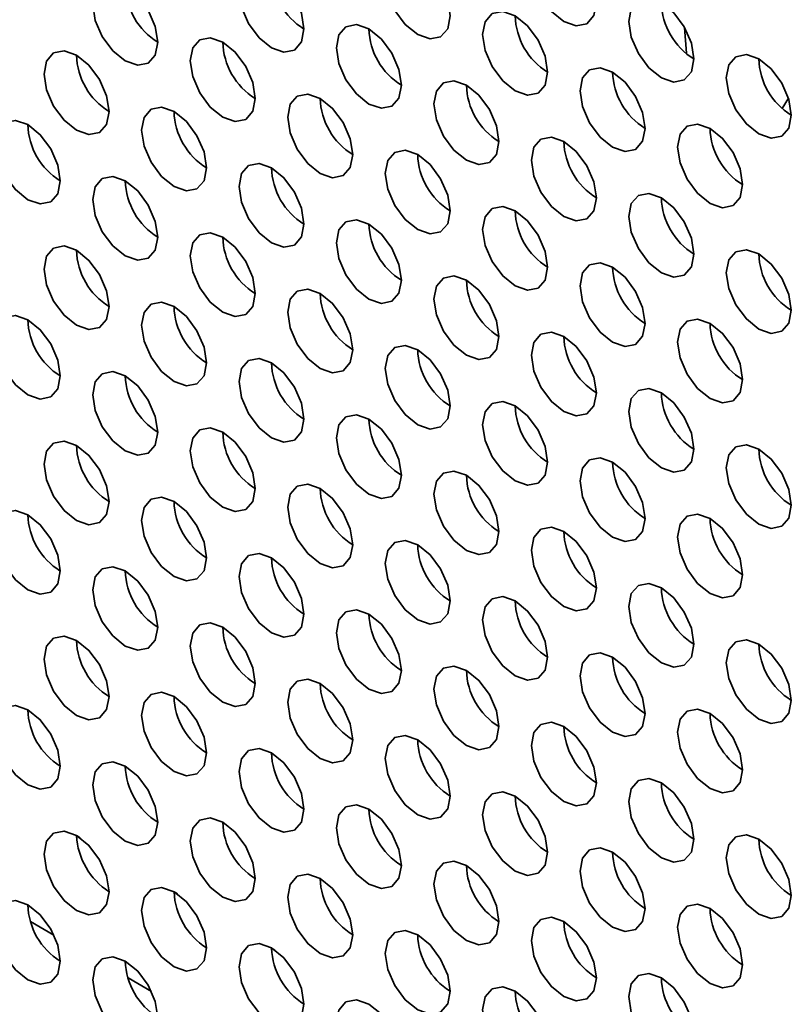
# Model space of a CAD drawing. Header units: millimetres. Extents: x 1 to 1119, y -1 to 863.
# Tile 126 of 211: x 813.56 to 819.15, y 626.09 to 633.24. Entities that reach past the tile are written whole.
import ezdxf

# ---------------------------------------------------------------- set-up
doc = ezdxf.new("R2010")
doc.units = ezdxf.units.MM

msp = doc.modelspace()

# ---------------------------------------------------------------- linework, layer by layer
at = {"color": 8, "linetype": 'Continuous', "lineweight": 35}
for p, q in [((818.3934, 632.9942), (818.378, 633.1803)), ((819.0869, 632.5924), (819.1325, 632.667))]:
    msp.add_line(p, q, dxfattribs=at)
at = {"color": 7, "linetype": 'Continuous', "lineweight": 35}
for p, q in [((813.9679, 627.3151), (813.9933, 627.3004)), ((814.675, 626.9069), (814.7004, 626.8922)), ((813.6346, 626.691), (813.8039, 626.5932)), ((815.3821, 626.4987), (815.4075, 626.484)), ((814.3417, 626.2828), (814.511, 626.185))]:
    msp.add_line(p, q, dxfattribs=at)
at = {"color": 7, "linetype": 'Continuous', "lineweight": 35, "flags": 128}
for points in [[(817.7391, 633.3595), (817.7211, 633.474), (817.67, 633.5918), (817.5936, 633.6949), (817.5034, 633.7677), (817.4132, 633.7991), (817.3367, 633.7842), (817.2856, 633.7254), (817.2677, 633.6316), (817.2856, 633.5171), (817.3367, 633.3993), (817.4132, 633.2961), (817.5034, 633.2233), (817.5936, 633.192), (817.67, 633.2068), (817.7211, 633.2657), (817.7391, 633.3595)], [(816.6784, 633.2641), (816.6605, 633.3786), (816.6094, 633.4964), (816.5329, 633.5996), (816.4427, 633.6723), (816.3525, 633.7037), (816.2761, 633.6888), (816.225, 633.63), (816.207, 633.5362), (816.225, 633.4217), (816.2761, 633.3039), (816.3525, 633.2008), (816.4427, 633.128), (816.5329, 633.0966), (816.6094, 633.1115), (816.6605, 633.1703), (816.6784, 633.2641)], [(815.6178, 633.1687), (815.5998, 633.2832), (815.5487, 633.401), (815.4723, 633.5042), (815.3821, 633.577), (815.2919, 633.6083), (815.2154, 633.5935), (815.1643, 633.5347), (815.1464, 633.4409), (815.1643, 633.3264), (815.2154, 633.2086), (815.2919, 633.1054), (815.3821, 633.0326), (815.4723, 633.0013), (815.5487, 633.0161), (815.5998, 633.0749), (815.6178, 633.1687)], [(814.5571, 633.0734), (814.5392, 633.1879), (814.4881, 633.3057), (814.4116, 633.4088), (814.3214, 633.4816), (814.2312, 633.513), (814.1547, 633.4981), (814.1036, 633.4393), (814.0857, 633.3455), (814.1036, 633.231), (814.1547, 633.1132), (814.2312, 633.01), (814.3214, 632.9373), (814.4116, 632.9059), (814.4881, 632.9208), (814.5392, 632.9796), (814.5571, 633.0734)], [(818.4462, 632.9513), (818.4282, 633.0658), (818.3772, 633.1836), (818.3007, 633.2867), (818.2105, 633.3595), (818.1203, 633.3909), (818.0438, 633.376), (817.9927, 633.3172), (817.9748, 633.2234), (817.9927, 633.1089), (818.0438, 632.9911), (818.1203, 632.8879), (818.2105, 632.8151), (818.3007, 632.7838), (818.3772, 632.7986), (818.4282, 632.8575), (818.4462, 632.9513)], [(817.3855, 632.8559), (817.3676, 632.9704), (817.3165, 633.0882), (817.24, 633.1914), (817.1498, 633.2641), (817.0596, 633.2955), (816.9832, 633.2806), (816.9321, 633.2218), (816.9141, 633.128), (816.9321, 633.0135), (816.9832, 632.8957), (817.0596, 632.7926), (817.1498, 632.7198), (817.24, 632.6884), (817.3165, 632.7033), (817.3676, 632.7621), (817.3855, 632.8559)], [(816.3249, 632.7605), (816.3069, 632.875), (816.2558, 632.9928), (816.1794, 633.096), (816.0892, 633.1688), (815.999, 633.2001), (815.9225, 633.1853), (815.8714, 633.1265), (815.8535, 633.0327), (815.8714, 632.9181), (815.9225, 632.8003), (815.999, 632.6972), (816.0892, 632.6244), (816.1794, 632.5931), (816.2558, 632.6079), (816.3069, 632.6667), (816.3249, 632.7605)], [(815.2642, 632.6652), (815.2463, 632.7797), (815.1952, 632.8975), (815.1187, 633.0006), (815.0285, 633.0734), (814.9383, 633.1048), (814.8618, 633.0899), (814.8107, 633.0311), (814.7928, 632.9373), (814.8107, 632.8228), (814.8618, 632.705), (814.9383, 632.6018), (815.0285, 632.529), (815.1187, 632.4977), (815.1952, 632.5126), (815.2463, 632.5714), (815.2642, 632.6652)], [(814.2035, 632.5698), (814.1856, 632.6843), (814.1345, 632.8021), (814.058, 632.9053), (813.9678, 632.978), (813.8776, 633.0094), (813.8012, 632.9945), (813.7501, 632.9357), (813.7321, 632.8419), (813.7501, 632.7274), (813.8012, 632.6096), (813.8776, 632.5065), (813.9678, 632.4337), (814.058, 632.4023), (814.1345, 632.4172), (814.1856, 632.476), (814.2035, 632.5698)], [(819.1533, 632.543), (819.1354, 632.6576), (819.0843, 632.7754), (819.0078, 632.8785), (818.9176, 632.9513), (818.8274, 632.9826), (818.7509, 632.9678), (818.6998, 632.909), (818.6819, 632.8152), (818.6998, 632.7007), (818.7509, 632.5829), (818.8274, 632.4797), (818.9176, 632.4069), (819.0078, 632.3756), (819.0843, 632.3904), (819.1354, 632.4492), (819.1533, 632.543)], [(818.0926, 632.4477), (818.0747, 632.5622), (818.0236, 632.68), (817.9471, 632.7831), (817.8569, 632.8559), (817.7667, 632.8873), (817.6903, 632.8724), (817.6392, 632.8136), (817.6212, 632.7198), (817.6392, 632.6053), (817.6903, 632.4875), (817.7667, 632.3844), (817.8569, 632.3116), (817.9471, 632.2802), (818.0236, 632.2951), (818.0747, 632.3539), (818.0926, 632.4477)], [(817.032, 632.3523), (817.014, 632.4668), (816.9629, 632.5846), (816.8865, 632.6878), (816.7963, 632.7606), (816.7061, 632.7919), (816.6296, 632.7771), (816.5785, 632.7183), (816.5606, 632.6245), (816.5785, 632.5099), (816.6296, 632.3921), (816.7061, 632.289), (816.7963, 632.2162), (816.8865, 632.1849), (816.9629, 632.1997), (817.014, 632.2585), (817.032, 632.3523)], [(815.9713, 632.257), (815.9534, 632.3715), (815.9023, 632.4893), (815.8258, 632.5924), (815.7356, 632.6652), (815.6454, 632.6966), (815.5689, 632.6817), (815.5179, 632.6229), (815.4999, 632.5291), (815.5179, 632.4146), (815.5689, 632.2968), (815.6454, 632.1936), (815.7356, 632.1208), (815.8258, 632.0895), (815.9023, 632.1044), (815.9534, 632.1632), (815.9713, 632.257)], [(814.9107, 632.1616), (814.8927, 632.2761), (814.8416, 632.3939), (814.7652, 632.4971), (814.675, 632.5698), (814.5848, 632.6012), (814.5083, 632.5863), (814.4572, 632.5275), (814.4393, 632.4337), (814.4572, 632.3192), (814.5083, 632.2014), (814.5848, 632.0983), (814.675, 632.0255), (814.7652, 631.9941), (814.8416, 632.009), (814.8927, 632.0678), (814.9107, 632.1616)], [(813.85, 632.0662), (813.8321, 632.1808), (813.781, 632.2985), (813.7045, 632.4017), (813.6143, 632.4745), (813.5241, 632.5058), (813.4476, 632.491), (813.3965, 632.4322), (813.3786, 632.3384), (813.3965, 632.2239), (813.4476, 632.1061), (813.5241, 632.0029), (813.6143, 631.9301), (813.7045, 631.8988), (813.781, 631.9136), (813.8321, 631.9724), (813.85, 632.0662)], [(818.7997, 632.0395), (818.7818, 632.154), (818.7307, 632.2718), (818.6542, 632.3749), (818.564, 632.4477), (818.4738, 632.4791), (818.3974, 632.4642), (818.3463, 632.4054), (818.3283, 632.3116), (818.3463, 632.1971), (818.3974, 632.0793), (818.4738, 631.9762), (818.564, 631.9034), (818.6542, 631.872), (818.7307, 631.8869), (818.7818, 631.9457), (818.7997, 632.0395)], [(817.7391, 631.9441), (817.7211, 632.0586), (817.67, 632.1764), (817.5936, 632.2796), (817.5034, 632.3524), (817.4132, 632.3837), (817.3367, 632.3689), (817.2856, 632.3101), (817.2677, 632.2163), (817.2856, 632.1017), (817.3367, 631.9839), (817.4132, 631.8808), (817.5034, 631.808), (817.5936, 631.7767), (817.67, 631.7915), (817.7211, 631.8503), (817.7391, 631.9441)], [(816.6784, 631.8488), (816.6605, 631.9633), (816.6094, 632.0811), (816.5329, 632.1842), (816.4427, 632.257), (816.3525, 632.2884), (816.2761, 632.2735), (816.225, 632.2147), (816.207, 632.1209), (816.225, 632.0064), (816.2761, 631.8886), (816.3525, 631.7854), (816.4427, 631.7126), (816.5329, 631.6813), (816.6094, 631.6961), (816.6605, 631.755), (816.6784, 631.8488)], [(815.6178, 631.7534), (815.5998, 631.8679), (815.5487, 631.9857), (815.4723, 632.0888), (815.3821, 632.1616), (815.2919, 632.193), (815.2154, 632.1781), (815.1643, 632.1193), (815.1464, 632.0255), (815.1643, 631.911), (815.2154, 631.7932), (815.2919, 631.6901), (815.3821, 631.6173), (815.4723, 631.5859), (815.5487, 631.6008), (815.5998, 631.6596), (815.6178, 631.7534)], [(814.5571, 631.658), (814.5392, 631.7725), (814.4881, 631.8903), (814.4116, 631.9935), (814.3214, 632.0663), (814.2312, 632.0976), (814.1547, 632.0828), (814.1036, 632.024), (814.0857, 631.9302), (814.1036, 631.8156), (814.1547, 631.6979), (814.2312, 631.5947), (814.3214, 631.5219), (814.4116, 631.4906), (814.4881, 631.5054), (814.5392, 631.5642), (814.5571, 631.658)], [(818.4462, 631.5359), (818.4282, 631.6504), (818.3772, 631.7682), (818.3007, 631.8714), (818.2105, 631.9442), (818.1203, 631.9755), (818.0438, 631.9607), (817.9927, 631.9019), (817.9748, 631.8081), (817.9927, 631.6935), (818.0438, 631.5757), (818.1203, 631.4726), (818.2105, 631.3998), (818.3007, 631.3684), (818.3772, 631.3833), (818.4282, 631.4421), (818.4462, 631.5359)], [(817.3855, 631.4406), (817.3676, 631.5551), (817.3165, 631.6729), (817.24, 631.776), (817.1498, 631.8488), (817.0596, 631.8801), (816.9832, 631.8653), (816.9321, 631.8065), (816.9141, 631.7127), (816.9321, 631.5982), (816.9832, 631.4804), (817.0596, 631.3772), (817.1498, 631.3044), (817.24, 631.2731), (817.3165, 631.2879), (817.3676, 631.3467), (817.3855, 631.4406)], [(816.3249, 631.3452), (816.3069, 631.4597), (816.2558, 631.5775), (816.1794, 631.6806), (816.0892, 631.7534), (815.999, 631.7848), (815.9225, 631.7699), (815.8714, 631.7111), (815.8535, 631.6173), (815.8714, 631.5028), (815.9225, 631.385), (815.999, 631.2819), (816.0892, 631.2091), (816.1794, 631.1777), (816.2558, 631.1926), (816.3069, 631.2514), (816.3249, 631.3452)], [(815.2642, 631.2498), (815.2463, 631.3643), (815.1952, 631.4821), (815.1187, 631.5853), (815.0285, 631.6581), (814.9383, 631.6894), (814.8618, 631.6746), (814.8107, 631.6158), (814.7928, 631.522), (814.8107, 631.4074), (814.8618, 631.2896), (814.9383, 631.1865), (815.0285, 631.1137), (815.1187, 631.0824), (815.1952, 631.0972), (815.2463, 631.156), (815.2642, 631.2498)], [(814.2035, 631.1545), (814.1856, 631.269), (814.1345, 631.3868), (814.058, 631.4899), (813.9678, 631.5627), (813.8776, 631.5941), (813.8012, 631.5792), (813.7501, 631.5204), (813.7321, 631.4266), (813.7501, 631.3121), (813.8012, 631.1943), (813.8776, 631.0911), (813.9678, 631.0184), (814.058, 630.987), (814.1345, 631.0019), (814.1856, 631.0607), (814.2035, 631.1545)], [(819.1533, 631.1277), (819.1354, 631.2422), (819.0843, 631.36), (819.0078, 631.4632), (818.9176, 631.536), (818.8274, 631.5673), (818.7509, 631.5525), (818.6998, 631.4936), (818.6819, 631.3998), (818.6998, 631.2853), (818.7509, 631.1675), (818.8274, 631.0644), (818.9176, 630.9916), (819.0078, 630.9602), (819.0843, 630.9751), (819.1354, 631.0339), (819.1533, 631.1277)], [(818.0926, 631.0323), (818.0747, 631.1469), (818.0236, 631.2647), (817.9471, 631.3678), (817.8569, 631.4406), (817.7667, 631.4719), (817.6903, 631.4571), (817.6392, 631.3983), (817.6212, 631.3045), (817.6392, 631.19), (817.6903, 631.0722), (817.7667, 630.969), (817.8569, 630.8962), (817.9471, 630.8649), (818.0236, 630.8797), (818.0747, 630.9385), (818.0926, 631.0323)], [(817.032, 630.937), (817.014, 631.0515), (816.9629, 631.1693), (816.8865, 631.2724), (816.7963, 631.3452), (816.7061, 631.3766), (816.6296, 631.3617), (816.5785, 631.3029), (816.5606, 631.2091), (816.5785, 631.0946), (816.6296, 630.9768), (816.7061, 630.8737), (816.7963, 630.8009), (816.8865, 630.7695), (816.9629, 630.7844), (817.014, 630.8432), (817.032, 630.937)], [(815.9713, 630.8416), (815.9534, 630.9561), (815.9023, 631.0739), (815.8258, 631.1771), (815.7356, 631.2499), (815.6454, 631.2812), (815.5689, 631.2664), (815.5179, 631.2076), (815.4999, 631.1138), (815.5179, 630.9992), (815.5689, 630.8814), (815.6454, 630.7783), (815.7356, 630.7055), (815.8258, 630.6742), (815.9023, 630.689), (815.9534, 630.7478), (815.9713, 630.8416)], [(814.9107, 630.7463), (814.8927, 630.8608), (814.8416, 630.9786), (814.7652, 631.0817), (814.675, 631.1545), (814.5848, 631.1859), (814.5083, 631.171), (814.4572, 631.1122), (814.4393, 631.0184), (814.4572, 630.9039), (814.5083, 630.7861), (814.5848, 630.6829), (814.675, 630.6101), (814.7652, 630.5788), (814.8416, 630.5937), (814.8927, 630.6525), (814.9107, 630.7463)], [(813.85, 630.6509), (813.8321, 630.7654), (813.781, 630.8832), (813.7045, 630.9864), (813.6143, 631.0591), (813.5241, 631.0905), (813.4476, 631.0756), (813.3965, 631.0168), (813.3786, 630.923), (813.3965, 630.8085), (813.4476, 630.6907), (813.5241, 630.5876), (813.6143, 630.5148), (813.7045, 630.4834), (813.781, 630.4983), (813.8321, 630.5571), (813.85, 630.6509)], [(818.7997, 630.6241), (818.7818, 630.7387), (818.7307, 630.8565), (818.6542, 630.9596), (818.564, 631.0324), (818.4738, 631.0637), (818.3974, 631.0489), (818.3463, 630.9901), (818.3283, 630.8963), (818.3463, 630.7818), (818.3974, 630.664), (818.4738, 630.5608), (818.564, 630.488), (818.6542, 630.4567), (818.7307, 630.4715), (818.7818, 630.5303), (818.7997, 630.6241)], [(817.7391, 630.5288), (817.7211, 630.6433), (817.67, 630.7611), (817.5936, 630.8642), (817.5034, 630.937), (817.4132, 630.9684), (817.3367, 630.9535), (817.2856, 630.8947), (817.2677, 630.8009), (817.2856, 630.6864), (817.3367, 630.5686), (817.4132, 630.4655), (817.5034, 630.3927), (817.5936, 630.3613), (817.67, 630.3762), (817.7211, 630.435), (817.7391, 630.5288)], [(816.6784, 630.4334), (816.6605, 630.5479), (816.6094, 630.6657), (816.5329, 630.7689), (816.4427, 630.8417), (816.3525, 630.873), (816.2761, 630.8582), (816.225, 630.7994), (816.207, 630.7056), (816.225, 630.591), (816.2761, 630.4732), (816.3525, 630.3701), (816.4427, 630.2973), (816.5329, 630.266), (816.6094, 630.2808), (816.6605, 630.3396), (816.6784, 630.4334)], [(815.6178, 630.3381), (815.5998, 630.4526), (815.5487, 630.5704), (815.4723, 630.6735), (815.3821, 630.7463), (815.2919, 630.7777), (815.2154, 630.7628), (815.1643, 630.704), (815.1464, 630.6102), (815.1643, 630.4957), (815.2154, 630.3779), (815.2919, 630.2747), (815.3821, 630.2019), (815.4723, 630.1706), (815.5487, 630.1854), (815.5998, 630.2443), (815.6178, 630.3381)], [(814.5571, 630.2427), (814.5392, 630.3572), (814.4881, 630.475), (814.4116, 630.5782), (814.3214, 630.6509), (814.2312, 630.6823), (814.1547, 630.6674), (814.1036, 630.6086), (814.0857, 630.5148), (814.1036, 630.4003), (814.1547, 630.2825), (814.2312, 630.1794), (814.3214, 630.1066), (814.4116, 630.0752), (814.4881, 630.0901), (814.5392, 630.1489), (814.5571, 630.2427)], [(818.4462, 630.1206), (818.4282, 630.2351), (818.3772, 630.3529), (818.3007, 630.456), (818.2105, 630.5288), (818.1203, 630.5602), (818.0438, 630.5453), (817.9927, 630.4865), (817.9748, 630.3927), (817.9927, 630.2782), (818.0438, 630.1604), (818.1203, 630.0573), (818.2105, 629.9845), (818.3007, 629.9531), (818.3772, 629.968), (818.4282, 630.0268), (818.4462, 630.1206)], [(817.3855, 630.0252), (817.3676, 630.1397), (817.3165, 630.2575), (817.24, 630.3607), (817.1498, 630.4335), (817.0596, 630.4648), (816.9832, 630.45), (816.9321, 630.3912), (816.9141, 630.2974), (816.9321, 630.1828), (816.9832, 630.065), (817.0596, 629.9619), (817.1498, 629.8891), (817.24, 629.8577), (817.3165, 629.8726), (817.3676, 629.9314), (817.3855, 630.0252)], [(816.3249, 629.9299), (816.3069, 630.0444), (816.2558, 630.1622), (816.1794, 630.2653), (816.0892, 630.3381), (815.999, 630.3695), (815.9225, 630.3546), (815.8714, 630.2958), (815.8535, 630.202), (815.8714, 630.0875), (815.9225, 629.9697), (815.999, 629.8665), (816.0892, 629.7937), (816.1794, 629.7624), (816.2558, 629.7772), (816.3069, 629.836), (816.3249, 629.9299)], [(815.2642, 629.8345), (815.2463, 629.949), (815.1952, 630.0668), (815.1187, 630.1699), (815.0285, 630.2427), (814.9383, 630.2741), (814.8618, 630.2592), (814.8107, 630.2004), (814.7928, 630.1066), (814.8107, 629.9921), (814.8618, 629.8743), (814.9383, 629.7712), (815.0285, 629.6984), (815.1187, 629.667), (815.1952, 629.6819), (815.2463, 629.7407), (815.2642, 629.8345)], [(814.2035, 629.7391), (814.1856, 629.8536), (814.1345, 629.9714), (814.058, 630.0746), (813.9678, 630.1474), (813.8776, 630.1787), (813.8012, 630.1639), (813.7501, 630.1051), (813.7321, 630.0113), (813.7501, 629.8967), (813.8012, 629.779), (813.8776, 629.6758), (813.9678, 629.603), (814.058, 629.5717), (814.1345, 629.5865), (814.1856, 629.6453), (814.2035, 629.7391)], [(819.1533, 629.7124), (819.1354, 629.8269), (819.0843, 629.9447), (819.0078, 630.0478), (818.9176, 630.1206), (818.8274, 630.152), (818.7509, 630.1371), (818.6998, 630.0783), (818.6819, 629.9845), (818.6998, 629.87), (818.7509, 629.7522), (818.8274, 629.649), (818.9176, 629.5763), (819.0078, 629.5449), (819.0843, 629.5598), (819.1354, 629.6186), (819.1533, 629.7124)], [(818.0926, 629.617), (818.0747, 629.7315), (818.0236, 629.8493), (817.9471, 629.9525), (817.8569, 630.0253), (817.7667, 630.0566), (817.6903, 630.0418), (817.6392, 629.9829), (817.6212, 629.8891), (817.6392, 629.7746), (817.6903, 629.6568), (817.7667, 629.5537), (817.8569, 629.4809), (817.9471, 629.4495), (818.0236, 629.4644), (818.0747, 629.5232), (818.0926, 629.617)], [(817.032, 629.5216), (817.014, 629.6362), (816.9629, 629.754), (816.8865, 629.8571), (816.7963, 629.9299), (816.7061, 629.9612), (816.6296, 629.9464), (816.5785, 629.8876), (816.5606, 629.7938), (816.5785, 629.6793), (816.6296, 629.5615), (816.7061, 629.4583), (816.7963, 629.3855), (816.8865, 629.3542), (816.9629, 629.369), (817.014, 629.4278), (817.032, 629.5216)], [(815.9713, 629.4263), (815.9534, 629.5408), (815.9023, 629.6586), (815.8258, 629.7617), (815.7356, 629.8345), (815.6454, 629.8659), (815.5689, 629.851), (815.5179, 629.7922), (815.4999, 629.6984), (815.5179, 629.5839), (815.5689, 629.4661), (815.6454, 629.363), (815.7356, 629.2902), (815.8258, 629.2588), (815.9023, 629.2737), (815.9534, 629.3325), (815.9713, 629.4263)], [(814.9107, 629.3309), (814.8927, 629.4454), (814.8416, 629.5632), (814.7652, 629.6664), (814.675, 629.7392), (814.5848, 629.7705), (814.5083, 629.7557), (814.4572, 629.6969), (814.4393, 629.6031), (814.4572, 629.4885), (814.5083, 629.3707), (814.5848, 629.2676), (814.675, 629.1948), (814.7652, 629.1635), (814.8416, 629.1783), (814.8927, 629.2371), (814.9107, 629.3309)], [(813.85, 629.2356), (813.8321, 629.3501), (813.781, 629.4679), (813.7045, 629.571), (813.6143, 629.6438), (813.5241, 629.6752), (813.4476, 629.6603), (813.3965, 629.6015), (813.3786, 629.5077), (813.3965, 629.3932), (813.4476, 629.2754), (813.5241, 629.1722), (813.6143, 629.0994), (813.7045, 629.0681), (813.781, 629.083), (813.8321, 629.1418), (813.85, 629.2356)], [(818.7997, 629.2088), (818.7818, 629.3233), (818.7307, 629.4411), (818.6542, 629.5443), (818.564, 629.6171), (818.4738, 629.6484), (818.3974, 629.6335), (818.3463, 629.5747), (818.3283, 629.4809), (818.3463, 629.3664), (818.3974, 629.2486), (818.4738, 629.1455), (818.564, 629.0727), (818.6542, 629.0413), (818.7307, 629.0562), (818.7818, 629.115), (818.7997, 629.2088)], [(817.7391, 629.1134), (817.7211, 629.228), (817.67, 629.3458), (817.5936, 629.4489), (817.5034, 629.5217), (817.4132, 629.553), (817.3367, 629.5382), (817.2856, 629.4794), (817.2677, 629.3856), (817.2856, 629.2711), (817.3367, 629.1533), (817.4132, 629.0501), (817.5034, 628.9773), (817.5936, 628.946), (817.67, 628.9608), (817.7211, 629.0196), (817.7391, 629.1134)], [(816.6784, 629.0181), (816.6605, 629.1326), (816.6094, 629.2504), (816.5329, 629.3535), (816.4427, 629.4263), (816.3525, 629.4577), (816.2761, 629.4428), (816.225, 629.384), (816.207, 629.2902), (816.225, 629.1757), (816.2761, 629.0579), (816.3525, 628.9548), (816.4427, 628.882), (816.5329, 628.8506), (816.6094, 628.8655), (816.6605, 628.9243), (816.6784, 629.0181)], [(815.6178, 628.9227), (815.5998, 629.0372), (815.5487, 629.155), (815.4723, 629.2582), (815.3821, 629.331), (815.2919, 629.3623), (815.2154, 629.3475), (815.1643, 629.2887), (815.1464, 629.1949), (815.1643, 629.0803), (815.2154, 628.9625), (815.2919, 628.8594), (815.3821, 628.7866), (815.4723, 628.7553), (815.5487, 628.7701), (815.5998, 628.8289), (815.6178, 628.9227)], [(814.5571, 628.8274), (814.5392, 628.9419), (814.4881, 629.0597), (814.4116, 629.1628), (814.3214, 629.2356), (814.2312, 629.267), (814.1547, 629.2521), (814.1036, 629.1933), (814.0857, 629.0995), (814.1036, 628.985), (814.1547, 628.8672), (814.2312, 628.764), (814.3214, 628.6912), (814.4116, 628.6599), (814.4881, 628.6747), (814.5392, 628.7336), (814.5571, 628.8274)], [(818.4462, 628.7052), (818.4282, 628.8198), (818.3772, 628.9376), (818.3007, 629.0407), (818.2105, 629.1135), (818.1203, 629.1448), (818.0438, 629.13), (817.9927, 629.0712), (817.9748, 628.9774), (817.9927, 628.8629), (818.0438, 628.7451), (818.1203, 628.6419), (818.2105, 628.5691), (818.3007, 628.5378), (818.3772, 628.5526), (818.4282, 628.6114), (818.4462, 628.7052)], [(817.3855, 628.6099), (817.3676, 628.7244), (817.3165, 628.8422), (817.24, 628.9453), (817.1498, 629.0181), (817.0596, 629.0495), (816.9832, 629.0346), (816.9321, 628.9758), (816.9141, 628.882), (816.9321, 628.7675), (816.9832, 628.6497), (817.0596, 628.5466), (817.1498, 628.4738), (817.24, 628.4424), (817.3165, 628.4573), (817.3676, 628.5161), (817.3855, 628.6099)], [(816.3249, 628.5145), (816.3069, 628.629), (816.2558, 628.7468), (816.1794, 628.85), (816.0892, 628.9228), (815.999, 628.9541), (815.9225, 628.9393), (815.8714, 628.8805), (815.8535, 628.7867), (815.8714, 628.6721), (815.9225, 628.5543), (815.999, 628.4512), (816.0892, 628.3784), (816.1794, 628.347), (816.2558, 628.3619), (816.3069, 628.4207), (816.3249, 628.5145)], [(815.2642, 628.4192), (815.2463, 628.5337), (815.1952, 628.6515), (815.1187, 628.7546), (815.0285, 628.8274), (814.9383, 628.8588), (814.8618, 628.8439), (814.8107, 628.7851), (814.7928, 628.6913), (814.8107, 628.5768), (814.8618, 628.459), (814.9383, 628.3558), (815.0285, 628.283), (815.1187, 628.2517), (815.1952, 628.2665), (815.2463, 628.3253), (815.2642, 628.4192)], [(814.2035, 628.3238), (814.1856, 628.4383), (814.1345, 628.5561), (814.058, 628.6592), (813.9678, 628.732), (813.8776, 628.7634), (813.8012, 628.7485), (813.7501, 628.6897), (813.7321, 628.5959), (813.7501, 628.4814), (813.8012, 628.3636), (813.8776, 628.2605), (813.9678, 628.1877), (814.058, 628.1563), (814.1345, 628.1712), (814.1856, 628.23), (814.2035, 628.3238)], [(819.1533, 628.297), (819.1354, 628.4116), (819.0843, 628.5294), (819.0078, 628.6325), (818.9176, 628.7053), (818.8274, 628.7366), (818.7509, 628.7218), (818.6998, 628.663), (818.6819, 628.5692), (818.6998, 628.4547), (818.7509, 628.3369), (818.8274, 628.2337), (818.9176, 628.1609), (819.0078, 628.1296), (819.0843, 628.1444), (819.1354, 628.2032), (819.1533, 628.297)], [(818.0926, 628.2017), (818.0747, 628.3162), (818.0236, 628.434), (817.9471, 628.5371), (817.8569, 628.6099), (817.7667, 628.6413), (817.6903, 628.6264), (817.6392, 628.5676), (817.6212, 628.4738), (817.6392, 628.3593), (817.6903, 628.2415), (817.7667, 628.1383), (817.8569, 628.0656), (817.9471, 628.0342), (818.0236, 628.0491), (818.0747, 628.1079), (818.0926, 628.2017)], [(817.032, 628.1063), (817.014, 628.2208), (816.9629, 628.3386), (816.8865, 628.4418), (816.7963, 628.5146), (816.7061, 628.5459), (816.6296, 628.5311), (816.5785, 628.4722), (816.5606, 628.3784), (816.5785, 628.2639), (816.6296, 628.1461), (816.7061, 628.043), (816.7963, 627.9702), (816.8865, 627.9388), (816.9629, 627.9537), (817.014, 628.0125), (817.032, 628.1063)], [(815.9713, 628.0109), (815.9534, 628.1255), (815.9023, 628.2433), (815.8258, 628.3464), (815.7356, 628.4192), (815.6454, 628.4505), (815.5689, 628.4357), (815.5179, 628.3769), (815.4999, 628.2831), (815.5179, 628.1686), (815.5689, 628.0508), (815.6454, 627.9476), (815.7356, 627.8748), (815.8258, 627.8435), (815.9023, 627.8583), (815.9534, 627.9171), (815.9713, 628.0109)], [(814.9107, 627.9156), (814.8927, 628.0301), (814.8416, 628.1479), (814.7652, 628.251), (814.675, 628.3238), (814.5848, 628.3552), (814.5083, 628.3403), (814.4572, 628.2815), (814.4393, 628.1877), (814.4572, 628.0732), (814.5083, 627.9554), (814.5848, 627.8523), (814.675, 627.7795), (814.7652, 627.7481), (814.8416, 627.763), (814.8927, 627.8218), (814.9107, 627.9156)], [(813.85, 627.8202), (813.8321, 627.9347), (813.781, 628.0525), (813.7045, 628.1557), (813.6143, 628.2285), (813.5241, 628.2598), (813.4476, 628.245), (813.3965, 628.1862), (813.3786, 628.0924), (813.3965, 627.9778), (813.4476, 627.86), (813.5241, 627.7569), (813.6143, 627.6841), (813.7045, 627.6528), (813.781, 627.6676), (813.8321, 627.7264), (813.85, 627.8202)], [(818.7997, 627.7935), (818.7818, 627.908), (818.7307, 628.0258), (818.6542, 628.1289), (818.564, 628.2017), (818.4738, 628.2331), (818.3974, 628.2182), (818.3463, 628.1594), (818.3283, 628.0656), (818.3463, 627.9511), (818.3974, 627.8333), (818.4738, 627.7301), (818.564, 627.6574), (818.6542, 627.626), (818.7307, 627.6409), (818.7818, 627.6997), (818.7997, 627.7935)], [(817.7391, 627.6981), (817.7211, 627.8126), (817.67, 627.9304), (817.5936, 628.0336), (817.5034, 628.1064), (817.4132, 628.1377), (817.3367, 628.1228), (817.2856, 628.064), (817.2677, 627.9702), (817.2856, 627.8557), (817.3367, 627.7379), (817.4132, 627.6348), (817.5034, 627.562), (817.5936, 627.5306), (817.67, 627.5455), (817.7211, 627.6043), (817.7391, 627.6981)], [(816.6784, 627.6027), (816.6605, 627.7173), (816.6094, 627.8351), (816.5329, 627.9382), (816.4427, 628.011), (816.3525, 628.0423), (816.2761, 628.0275), (816.225, 627.9687), (816.207, 627.8749), (816.225, 627.7604), (816.2761, 627.6426), (816.3525, 627.5394), (816.4427, 627.4666), (816.5329, 627.4353), (816.6094, 627.4501), (816.6605, 627.5089), (816.6784, 627.6027)], [(815.6178, 627.5074), (815.5998, 627.6219), (815.5487, 627.7397), (815.4723, 627.8428), (815.3821, 627.9156), (815.2919, 627.947), (815.2154, 627.9321), (815.1643, 627.8733), (815.1464, 627.7795), (815.1643, 627.665), (815.2154, 627.5472), (815.2919, 627.4441), (815.3821, 627.3713), (815.4723, 627.3399), (815.5487, 627.3548), (815.5998, 627.4136), (815.6178, 627.5074)], [(814.5571, 627.412), (814.5392, 627.5265), (814.4881, 627.6443), (814.4116, 627.7475), (814.3214, 627.8203), (814.2312, 627.8516), (814.1547, 627.8368), (814.1036, 627.778), (814.0857, 627.6842), (814.1036, 627.5696), (814.1547, 627.4518), (814.2312, 627.3487), (814.3214, 627.2759), (814.4116, 627.2446), (814.4881, 627.2594), (814.5392, 627.3182), (814.5571, 627.412)], [(818.4462, 627.2899), (818.4282, 627.4044), (818.3772, 627.5222), (818.3007, 627.6254), (818.2105, 627.6982), (818.1203, 627.7295), (818.0438, 627.7146), (817.9927, 627.6558), (817.9748, 627.562), (817.9927, 627.4475), (818.0438, 627.3297), (818.1203, 627.2266), (818.2105, 627.1538), (818.3007, 627.1224), (818.3772, 627.1373), (818.4282, 627.1961), (818.4462, 627.2899)], [(817.3855, 627.1945), (817.3676, 627.3091), (817.3165, 627.4269), (817.24, 627.53), (817.1498, 627.6028), (817.0596, 627.6341), (816.9832, 627.6193), (816.9321, 627.5605), (816.9141, 627.4667), (816.9321, 627.3522), (816.9832, 627.2344), (817.0596, 627.1312), (817.1498, 627.0584), (817.24, 627.0271), (817.3165, 627.0419), (817.3676, 627.1007), (817.3855, 627.1945)], [(816.3249, 627.0992), (816.3069, 627.2137), (816.2558, 627.3315), (816.1794, 627.4346), (816.0892, 627.5074), (815.999, 627.5388), (815.9225, 627.5239), (815.8714, 627.4651), (815.8535, 627.3713), (815.8714, 627.2568), (815.9225, 627.139), (815.999, 627.0359), (816.0892, 626.9631), (816.1794, 626.9317), (816.2558, 626.9466), (816.3069, 627.0054), (816.3249, 627.0992)], [(815.2642, 627.0038), (815.2463, 627.1183), (815.1952, 627.2361), (815.1187, 627.3393), (815.0285, 627.4121), (814.9383, 627.4434), (814.8618, 627.4286), (814.8107, 627.3698), (814.7928, 627.276), (814.8107, 627.1614), (814.8618, 627.0436), (814.9383, 626.9405), (815.0285, 626.8677), (815.1187, 626.8364), (815.1952, 626.8512), (815.2463, 626.91), (815.2642, 627.0038)], [(814.2035, 626.9085), (814.1856, 627.023), (814.1345, 627.1408), (814.058, 627.2439), (813.9678, 627.3167), (813.8776, 627.3481), (813.8012, 627.3332), (813.7501, 627.2744), (813.7321, 627.1806), (813.7501, 627.0661), (813.8012, 626.9483), (813.8776, 626.8451), (813.9678, 626.7723), (814.058, 626.741), (814.1345, 626.7558), (814.1856, 626.8146), (814.2035, 626.9085)], [(819.1533, 626.8817), (819.1354, 626.9962), (819.0843, 627.114), (819.0078, 627.2172), (818.9176, 627.2899), (818.8274, 627.3213), (818.7509, 627.3064), (818.6998, 627.2476), (818.6819, 627.1538), (818.6998, 627.0393), (818.7509, 626.9215), (818.8274, 626.8184), (818.9176, 626.7456), (819.0078, 626.7142), (819.0843, 626.7291), (819.1354, 626.7879), (819.1533, 626.8817)], [(818.0926, 626.7863), (818.0747, 626.9009), (818.0236, 627.0187), (817.9471, 627.1218), (817.8569, 627.1946), (817.7667, 627.2259), (817.6903, 627.2111), (817.6392, 627.1523), (817.6212, 627.0585), (817.6392, 626.944), (817.6903, 626.8262), (817.7667, 626.723), (817.8569, 626.6502), (817.9471, 626.6189), (818.0236, 626.6337), (818.0747, 626.6925), (818.0926, 626.7863)], [(817.032, 626.691), (817.014, 626.8055), (816.9629, 626.9233), (816.8865, 627.0264), (816.7963, 627.0992), (816.7061, 627.1306), (816.6296, 627.1157), (816.5785, 627.0569), (816.5606, 626.9631), (816.5785, 626.8486), (816.6296, 626.7308), (816.7061, 626.6276), (816.7963, 626.5549), (816.8865, 626.5235), (816.9629, 626.5384), (817.014, 626.5972), (817.032, 626.691)], [(815.9713, 626.5956), (815.9534, 626.7101), (815.9023, 626.8279), (815.8258, 626.9311), (815.7356, 627.0039), (815.6454, 627.0352), (815.5689, 627.0204), (815.5179, 626.9615), (815.4999, 626.8677), (815.5179, 626.7532), (815.5689, 626.6354), (815.6454, 626.5323), (815.7356, 626.4595), (815.8258, 626.4281), (815.9023, 626.443), (815.9534, 626.5018), (815.9713, 626.5956)], [(814.9107, 626.5003), (814.8927, 626.6148), (814.8416, 626.7326), (814.7652, 626.8357), (814.675, 626.9085), (814.5848, 626.9398), (814.5083, 626.925), (814.4572, 626.8662), (814.4393, 626.7724), (814.4572, 626.6579), (814.5083, 626.5401), (814.5848, 626.4369), (814.675, 626.3641), (814.7652, 626.3328), (814.8416, 626.3476), (814.8927, 626.4064), (814.9107, 626.5003)], [(813.85, 626.4049), (813.8321, 626.5194), (813.781, 626.6372), (813.7045, 626.7403), (813.6143, 626.8131), (813.5241, 626.8445), (813.4476, 626.8296), (813.3965, 626.7708), (813.3786, 626.677), (813.3965, 626.5625), (813.4476, 626.4447), (813.5241, 626.3416), (813.6143, 626.2688), (813.7045, 626.2374), (813.781, 626.2523), (813.8321, 626.3111), (813.85, 626.4049)], [(818.7997, 626.3781), (818.7818, 626.4926), (818.7307, 626.6104), (818.6542, 626.7136), (818.564, 626.7864), (818.4738, 626.8177), (818.3974, 626.8029), (818.3463, 626.7441), (818.3283, 626.6503), (818.3463, 626.5357), (818.3974, 626.418), (818.4738, 626.3148), (818.564, 626.242), (818.6542, 626.2107), (818.7307, 626.2255), (818.7818, 626.2843), (818.7997, 626.3781)], [(817.7391, 626.2828), (817.7211, 626.3973), (817.67, 626.5151), (817.5936, 626.6182), (817.5034, 626.691), (817.4132, 626.7224), (817.3367, 626.7075), (817.2856, 626.6487), (817.2677, 626.5549), (817.2856, 626.4404), (817.3367, 626.3226), (817.4132, 626.2194), (817.5034, 626.1467), (817.5936, 626.1153), (817.67, 626.1302), (817.7211, 626.189), (817.7391, 626.2828)], [(816.6784, 626.1874), (816.6605, 626.3019), (816.6094, 626.4197), (816.5329, 626.5229), (816.4427, 626.5957), (816.3525, 626.627), (816.2761, 626.6121), (816.225, 626.5533), (816.207, 626.4595), (816.225, 626.345), (816.2761, 626.2272), (816.3525, 626.1241), (816.4427, 626.0513), (816.5329, 626.0199), (816.6094, 626.0348), (816.6605, 626.0936), (816.6784, 626.1874)], [(815.6178, 626.092), (815.5998, 626.2066), (815.5487, 626.3244), (815.4723, 626.4275), (815.3821, 626.5003), (815.2919, 626.5316), (815.2154, 626.5168), (815.1643, 626.458), (815.1464, 626.3642), (815.1643, 626.2497), (815.2154, 626.1319), (815.2919, 626.0287), (815.3821, 625.9559), (815.4723, 625.9246), (815.5487, 625.9394), (815.5998, 625.9982), (815.6178, 626.092)], [(814.5571, 625.9967), (814.5392, 626.1112), (814.4881, 626.229), (814.4116, 626.3321), (814.3214, 626.4049), (814.2312, 626.4363), (814.1547, 626.4214), (814.1036, 626.3626), (814.0857, 626.2688), (814.1036, 626.1543), (814.1547, 626.0365), (814.2312, 625.9334), (814.3214, 625.8606), (814.4116, 625.8292), (814.4881, 625.8441), (814.5392, 625.9029), (814.5571, 625.9967)], [(818.4462, 625.8746), (818.4282, 625.9891), (818.3772, 626.1069), (818.3007, 626.21), (818.2105, 626.2828), (818.1203, 626.3142), (818.0438, 626.2993), (817.9927, 626.2405), (817.9748, 626.1467), (817.9927, 626.0322), (818.0438, 625.9144), (818.1203, 625.8112), (818.2105, 625.7385), (818.3007, 625.7071), (818.3772, 625.722), (818.4282, 625.7808), (818.4462, 625.8746)], [(817.3855, 625.7792), (817.3676, 625.8937), (817.3165, 626.0115), (817.24, 626.1147), (817.1498, 626.1875), (817.0596, 626.2188), (816.9832, 626.2039), (816.9321, 626.1451), (816.9141, 626.0513), (816.9321, 625.9368), (816.9832, 625.819), (817.0596, 625.7159), (817.1498, 625.6431), (817.24, 625.6117), (817.3165, 625.6266), (817.3676, 625.6854), (817.3855, 625.7792)], [(816.3249, 625.6838), (816.3069, 625.7984), (816.2558, 625.9162), (816.1794, 626.0193), (816.0892, 626.0921), (815.999, 626.1234), (815.9225, 626.1086), (815.8714, 626.0498), (815.8535, 625.956), (815.8714, 625.8415), (815.9225, 625.7237), (815.999, 625.6205), (816.0892, 625.5477), (816.1794, 625.5164), (816.2558, 625.5312), (816.3069, 625.59), (816.3249, 625.6838)]]:
    msp.add_lwpolyline(points, dxfattribs=at)
at = {"color": 7, "linetype": 'Continuous', "lineweight": 35}
for centre, radius, start, end in [((815.8775, 633.5908), 0.4957, 181.60153, 238.39255), ((814.8169, 633.4955), 0.4957, 181.60129, 238.39279), ((818.706, 633.3734), 0.4957, 181.60217, 238.39192), ((817.6453, 633.278), 0.4957, 181.60217, 238.39192), ((816.5846, 633.1826), 0.4957, 181.60148, 238.39359), ((815.524, 633.0873), 0.4957, 181.60124, 238.39383), ((814.4633, 632.9919), 0.4957, 181.60124, 238.39383), ((819.4131, 632.9652), 0.4957, 181.60212, 238.39295), ((818.3524, 632.8698), 0.4957, 181.60339, 238.39168), ((817.2918, 632.7744), 0.4957, 181.60275, 238.39232), ((816.2311, 632.6791), 0.4957, 181.60251, 238.39256), ((815.1704, 632.5837), 0.4957, 181.60081, 238.39327), ((814.1098, 632.4883), 0.4957, 181.60081, 238.39327), ((819.0595, 632.4616), 0.4957, 181.60169, 238.3924), ((817.9989, 632.3662), 0.4957, 181.60105, 238.39303), ((816.9382, 632.2708), 0.4957, 181.60081, 238.39327), ((815.8775, 632.1755), 0.4957, 181.60129, 238.39279), ((814.8169, 632.0801), 0.4957, 181.60129, 238.39279), ((818.706, 631.958), 0.4957, 181.60153, 238.39255), ((817.6453, 631.8627), 0.4957, 181.60129, 238.39279), ((816.5846, 631.7673), 0.4957, 181.60124, 238.39383), ((815.524, 631.6719), 0.4957, 181.60124, 238.39383), ((814.4633, 631.5766), 0.4957, 181.60124, 238.39383), ((819.4134, 631.5499), 0.496, 181.61302, 238.14955), ((818.3524, 631.4545), 0.4957, 181.60251, 238.39256), ((817.2918, 631.3591), 0.4957, 181.60251, 238.39256), ((816.2311, 631.2637), 0.4957, 181.60251, 238.39256), ((815.1704, 631.1684), 0.4957, 181.60081, 238.39327), ((814.1098, 631.073), 0.4957, 181.60081, 238.39327), ((819.0595, 631.0462), 0.4957, 181.60081, 238.39327), ((817.9989, 630.9509), 0.4957, 181.60081, 238.39327), ((816.9382, 630.8555), 0.4957, 181.60081, 238.39327), ((815.8775, 630.7602), 0.4957, 181.60129, 238.39279), ((814.8169, 630.6648), 0.4957, 181.60129, 238.39279), ((818.706, 630.5427), 0.4957, 181.60129, 238.39279), ((817.6453, 630.4473), 0.4957, 181.60129, 238.39279), ((816.5846, 630.352), 0.4957, 181.60124, 238.39383), ((815.524, 630.2566), 0.4957, 181.60124, 238.39383), ((814.4633, 630.1612), 0.4957, 181.60124, 238.39383), ((819.4131, 630.1345), 0.4957, 181.60124, 238.39383), ((818.3524, 630.0391), 0.4957, 181.60251, 238.39256), ((817.2918, 629.9438), 0.4957, 181.60251, 238.39256), ((816.2311, 629.8484), 0.4957, 181.60251, 238.39256), ((815.1704, 629.753), 0.4957, 181.60081, 238.39327), ((814.1098, 629.6577), 0.4957, 181.60081, 238.39327), ((819.0595, 629.6309), 0.4957, 181.60081, 238.39327), ((817.9989, 629.5355), 0.4957, 181.60081, 238.39327), ((816.9382, 629.4402), 0.4957, 181.60081, 238.39327), ((815.8775, 629.3448), 0.4957, 181.60129, 238.39279), ((814.8169, 629.2495), 0.4957, 181.60129, 238.39279), ((818.706, 629.1273), 0.4957, 181.60129, 238.39279), ((817.6453, 629.032), 0.4957, 181.60129, 238.39279), ((816.5846, 628.9366), 0.4957, 181.60124, 238.39383), ((815.524, 628.8413), 0.4957, 181.60124, 238.39383), ((814.4633, 628.7459), 0.4957, 181.60124, 238.39383), ((819.4131, 628.7191), 0.4957, 181.60124, 238.39383), ((818.3524, 628.6238), 0.4957, 181.60251, 238.39256), ((817.2918, 628.5284), 0.4957, 181.60251, 238.39256), ((816.2311, 628.4331), 0.4957, 181.60251, 238.39256), ((815.1704, 628.3377), 0.4957, 181.60081, 238.39327), ((814.1098, 628.2423), 0.4957, 181.60125, 238.39332), ((819.0595, 628.2156), 0.4957, 181.60081, 238.39327), ((817.9989, 628.1202), 0.4957, 181.60081, 238.39327), ((816.9382, 628.0248), 0.4957, 181.60081, 238.39327), ((815.8775, 627.9295), 0.4957, 181.60129, 238.39279), ((814.8169, 627.8341), 0.4957, 181.60174, 238.39284), ((818.706, 627.712), 0.4957, 181.60129, 238.39279), ((817.6453, 627.6166), 0.4957, 181.60129, 238.39279), ((816.5846, 627.5213), 0.4957, 181.60124, 238.39383), ((815.524, 627.4259), 0.4957, 181.60169, 238.39388), ((814.4799, 627.3402), 0.5126, 182.80436, 237.38399), ((819.4131, 627.3038), 0.4957, 181.60124, 238.39383), ((818.3524, 627.2084), 0.4957, 181.60251, 238.39256), ((817.2918, 627.1131), 0.4957, 181.60251, 238.39256), ((816.2311, 627.0177), 0.4957, 181.60295, 238.39261), ((815.187, 626.932), 0.5126, 182.80556, 237.38279), ((814.1098, 626.827), 0.4957, 181.60118, 238.3934), ((819.0595, 626.8002), 0.4957, 181.60081, 238.39327), ((817.9989, 626.7049), 0.4957, 181.60081, 238.39327), ((816.9382, 626.6095), 0.4957, 181.60125, 238.39332), ((815.8941, 626.5238), 0.5127, 182.80666, 237.38169), ((814.8169, 626.4188), 0.4957, 181.60166, 238.39292), ((818.706, 626.2967), 0.4957, 181.60129, 238.39279), ((817.6453, 626.2013), 0.4957, 181.60174, 238.39284)]:
    msp.add_arc(centre, radius, start, end, dxfattribs=at)

doc.saveas('drawing.dxf')
